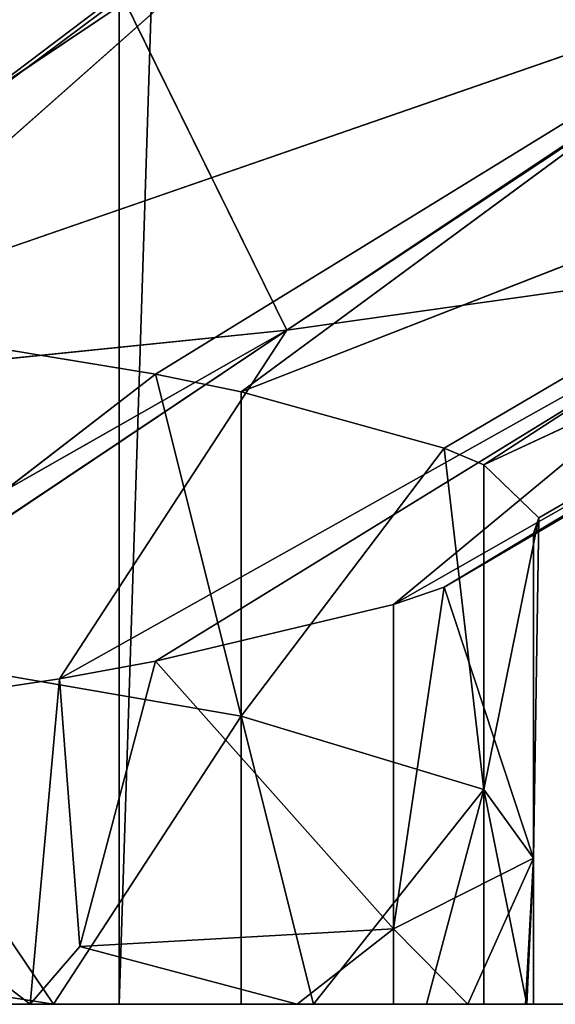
# Model space of a CAD drawing. Extents: x 44 to 247, y 1 to 99.
# Tile 54 of 64: x 151.043 to 151.567, y 1.33 to 2.293. Entities that reach past the tile are written whole.
import ezdxf

# ---------------------------------------------------------------- set-up
doc = ezdxf.new("R2010")
doc.units = 0
doc.header["$LTSCALE"] = 2.54
doc.layers.get('0').update_dxf_attribs({"color": 13, "linetype": 'CONTINUOUS'})

# ---------------------------------------------------------------- blocks, each defined once
blk = doc.blocks.new('WIESZAK_NA_R_CZNIKI_Z_FRON')
at = {"color": 0}
for p, q in [((151.13996, 1.32952, 176.33005), (151.13996, 74.98952, 176.33005)), ((151.13996, 1.32952, 176.33005), (151.13996, 74.98952, 176.33005)), ((151.13996, 1.32952, 176.33005), (153.52342, 74.98952, 175.7888)), ((151.13996, 1.32952, 176.33005), (153.52342, 74.98952, 175.7888)), ((150.70967, 2.01929, 141.98988), (151.30446, 2.41617, 141.64527)), ((150.70967, 2.01929, 141.98988), (151.30446, 2.41617, 141.64527)), ((151.30446, 2.41617, 141.64527), (150.83565, 2.00208, 142.21817)), ((151.30446, 2.41617, 141.64527), (150.83565, 2.00208, 142.21817)), ((151.90503, 2.38663, 148.93066), (151.30446, 1.98913, 148.59605)), ((151.90503, 2.38663, 148.93066), (151.30446, 1.98913, 148.59605)), ((151.89926, 2.386, 148.94065), (151.30446, 1.98913, 148.59605)), ((151.89926, 2.386, 148.94065), (151.30446, 1.98913, 148.59605)), ((151.82175, 2.34307, 142.75323), (150.83565, 2.00208, 142.21817)), ((151.82175, 2.34307, 142.75323), (150.83565, 2.00208, 142.21817)), ((151.17568, 1.9462, 142.98798), (151.82175, 2.34307, 142.75323)), ((151.17568, 1.9462, 142.98798), (151.82175, 2.34307, 142.75323)), ((151.25967, 1.92889, 143.23516), (151.82175, 2.34307, 142.75323)), ((151.25967, 1.92889, 143.23516), (151.82175, 2.34307, 142.75323)), ((150.60966, 1.91854, 149.58508), (151.14318, 2.31603, 150.0187)), ((150.60966, 1.91854, 149.58508), (151.14318, 2.31603, 150.0187)), ((150.60966, 1.91854, 149.58508), (151.13556, 2.31542, 150.02776)), ((150.60966, 1.91854, 149.58508), (151.13556, 2.31542, 150.02776)), ((151.30446, 1.98913, 148.59605), (151.14318, 2.31603, 150.0187)), ((151.30446, 1.98913, 148.59605), (151.14318, 2.31603, 150.0187)), ((151.25967, 1.92889, 143.23516), (152.13553, 2.27082, 143.93018)), ((151.25967, 1.92889, 143.23516), (152.13553, 2.27082, 143.93018)), ((151.45833, 1.87395, 144.04821), (152.13553, 2.27082, 143.93018)), ((151.45833, 1.87395, 144.04821), (152.13553, 2.27082, 143.93018)), ((152.13553, 2.27082, 143.93018), (151.49729, 1.85734, 144.30263)), ((152.13553, 2.27082, 143.93018), (151.49729, 1.85734, 144.30263)), ((151.49729, 1.85734, 144.30263), (152.23851, 2.20265, 145.12066)), ((151.49729, 1.85734, 144.30263), (152.23851, 2.20265, 145.12066)), ((152.23851, 2.20265, 145.12066), (151.54602, 1.79018, 145.37259)), ((152.23851, 2.20265, 145.12066), (151.54602, 1.79018, 145.37259)), ((151.5511, 1.80577, 145.12066), (152.23851, 2.20265, 145.12066)), ((151.5511, 1.80577, 145.12066), (152.23851, 2.20265, 145.12066)), ((152.13553, 2.13448, 146.31115), (151.40876, 1.7208, 146.44643)), ((152.13553, 2.13448, 146.31115), (151.40876, 1.7208, 146.44643)), ((151.45833, 1.7376, 146.1931), (152.13553, 2.13448, 146.31115)), ((151.45833, 1.7376, 146.1931), (152.13553, 2.13448, 146.31115)), ((151.54602, 1.79018, 145.37259), (152.13553, 2.13448, 146.31115)), ((151.54602, 1.79018, 145.37259), (152.13553, 2.13448, 146.31115)), ((151.82175, 2.06223, 147.48808), (151.08163, 1.64805, 147.49624)), ((151.82175, 2.06223, 147.48808), (151.08163, 1.64805, 147.49624)), ((151.17568, 1.66535, 147.25334), (151.82175, 2.06223, 147.48808)), ((151.17568, 1.66535, 147.25334), (151.82175, 2.06223, 147.48808)), ((151.82175, 2.06223, 147.48808), (151.30446, 1.98913, 148.59605)), ((151.82175, 2.06223, 147.48808), (151.30446, 1.98913, 148.59605)), ((151.82175, 2.06223, 147.48808), (151.40876, 1.7208, 146.44643)), ((151.82175, 2.06223, 147.48808), (151.40876, 1.7208, 146.44643)), ((151.17568, 1.9462, 142.98798), (150.83565, 2.00208, 142.21817)), ((151.17568, 1.9462, 142.98798), (150.83565, 2.00208, 142.21817)), ((150.57533, 1.57527, 148.47261), (151.30446, 1.98913, 148.59605)), ((150.57533, 1.57527, 148.47261), (151.30446, 1.98913, 148.59605)), ((150.60966, 1.91854, 149.58508), (151.30446, 1.98913, 148.59605)), ((150.60966, 1.91854, 149.58508), (151.30446, 1.98913, 148.59605)), ((150.70967, 1.59225, 148.25145), (151.30446, 1.98913, 148.59605)), ((150.70967, 1.59225, 148.25145), (151.30446, 1.98913, 148.59605)), ((151.30446, 1.98913, 148.59605), (151.08163, 1.64805, 147.49624)), ((151.30446, 1.98913, 148.59605), (151.08163, 1.64805, 147.49624)), ((150.83565, 1.68458, 142.21817), (151.17568, 1.9462, 142.98798)), ((150.83565, 1.68458, 142.21817), (151.17568, 1.9462, 142.98798)), ((151.25967, 1.61139, 143.23516), (151.17568, 1.9462, 142.98798)), ((151.25967, 1.61139, 143.23516), (151.17568, 1.9462, 142.98798)), ((151.25967, 1.92889, 143.23516), (151.17568, 1.9462, 142.98798)), ((151.25967, 1.92889, 143.23516), (151.17568, 1.9462, 142.98798)), ((151.25967, 1.61139, 143.23516), (151.25967, 1.92889, 143.23516)), ((151.25967, 1.61139, 143.23516), (151.25967, 1.92889, 143.23516)), ((151.45833, 1.87395, 144.04821), (151.25967, 1.92889, 143.23516)), ((151.45833, 1.87395, 144.04821), (151.25967, 1.92889, 143.23516)), ((151.45833, 1.87395, 144.04821), (151.25967, 1.61139, 143.23516)), ((151.45833, 1.87395, 144.04821), (151.25967, 1.61139, 143.23516)), ((151.49729, 1.85734, 144.30263), (151.45833, 1.87395, 144.04821)), ((151.45833, 1.87395, 144.04821), (151.49729, 1.53984, 144.30263)), ((151.45833, 1.87395, 144.04821), (151.49729, 1.53984, 144.30263)), ((151.49729, 1.85734, 144.30263), (151.45833, 1.87395, 144.04821)), ((151.49729, 1.85734, 144.30263), (151.49729, 1.53984, 144.30263)), ((151.5511, 1.80577, 145.12066), (151.49729, 1.85734, 144.30263)), ((151.49729, 1.85734, 144.30263), (151.49729, 1.53984, 144.30263)), ((151.5511, 1.80577, 145.12066), (151.49729, 1.85734, 144.30263)), ((151.49729, 1.53984, 144.30263), (151.5511, 1.80577, 145.12066)), ((151.49729, 1.53984, 144.30263), (151.5511, 1.80577, 145.12066)), ((151.54602, 1.47268, 145.37259), (151.5511, 1.80577, 145.12066)), ((151.54602, 1.47268, 145.37259), (151.5511, 1.80577, 145.12066)), ((151.54602, 1.79018, 145.37259), (151.5511, 1.80577, 145.12066)), ((151.54602, 1.79018, 145.37259), (151.5511, 1.80577, 145.12066)), ((151.45833, 1.7376, 146.1931), (151.54602, 1.79018, 145.37259)), ((151.45833, 1.7376, 146.1931), (151.54602, 1.79018, 145.37259)), ((151.54602, 1.47268, 145.37259), (151.54602, 1.79018, 145.37259)), ((151.54602, 1.47268, 145.37259), (151.54602, 1.79018, 145.37259)), ((151.40876, 1.7208, 146.44643), (151.45833, 1.7376, 146.1931)), ((151.45833, 1.7376, 146.1931), (151.40876, 1.4033, 146.44643)), ((151.45833, 1.7376, 146.1931), (151.40876, 1.4033, 146.44643)), ((151.40876, 1.7208, 146.44643), (151.45833, 1.7376, 146.1931)), ((151.45833, 1.7376, 146.1931), (151.54602, 1.47268, 145.37259)), ((151.45833, 1.7376, 146.1931), (151.54602, 1.47268, 145.37259)), ((151.17568, 1.66535, 147.25334), (151.40876, 1.7208, 146.44643)), ((151.17568, 1.66535, 147.25334), (151.40876, 1.7208, 146.44643)), ((151.40876, 1.7208, 146.44643), (151.40876, 1.4033, 146.44643)), ((151.40876, 1.7208, 146.44643), (151.40876, 1.4033, 146.44643)), ((151.25967, 1.61139, 143.23516), (150.83565, 1.68458, 142.21817)), ((150.83565, 1.68458, 142.21817), (151.07571, 1.32952, 142.73074)), ((150.83565, 1.68458, 142.21817), (151.07571, 1.32952, 142.73074)), ((151.25967, 1.61139, 143.23516), (150.83565, 1.68458, 142.21817)), ((151.08163, 1.64805, 147.49624), (151.17568, 1.66535, 147.25334)), ((151.08163, 1.64805, 147.49624), (151.17568, 1.66535, 147.25334)), ((151.10139, 1.38602, 147.44765), (151.17568, 1.66535, 147.25334)), ((151.10139, 1.38602, 147.44765), (151.17568, 1.66535, 147.25334)), ((151.40876, 1.4033, 146.44643), (151.17568, 1.66535, 147.25334)), ((151.40876, 1.4033, 146.44643), (151.17568, 1.66535, 147.25334)), ((150.70967, 1.59225, 148.25145), (151.08163, 1.64805, 147.49624)), ((150.70967, 1.59225, 148.25145), (151.08163, 1.64805, 147.49624)), ((151.05302, 1.32952, 147.56467), (151.08163, 1.64805, 147.49624)), ((151.05302, 1.32952, 147.56467), (151.08163, 1.64805, 147.49624)), ((151.10139, 1.38602, 147.44765), (151.08163, 1.64805, 147.49624)), ((151.10139, 1.38602, 147.44765), (151.08163, 1.64805, 147.49624)), ((151.25967, 1.61139, 143.23516), (151.07571, 1.32952, 142.73074)), ((151.25967, 1.61139, 143.23516), (151.07571, 1.32952, 142.73074)), ((151.25967, 1.32952, 143.23516), (151.25967, 1.61139, 143.23516)), ((151.25967, 1.61139, 143.23516), (151.49729, 1.53984, 144.30263)), ((151.25967, 1.61139, 143.23516), (151.49729, 1.53984, 144.30263)), ((151.25967, 1.61139, 143.23516), (151.3306, 1.32952, 143.47582)), ((151.25967, 1.61139, 143.23516), (151.3306, 1.32952, 143.47582)), ((151.25967, 1.32952, 143.23516), (151.25967, 1.61139, 143.23516)), ((151.05302, 1.32952, 147.56467), (150.70967, 1.59225, 148.25145)), ((151.05302, 1.32952, 147.56467), (150.70967, 1.59225, 148.25145)), ((151.49729, 1.53984, 144.30263), (151.3306, 1.32952, 143.47582)), ((151.49729, 1.53984, 144.30263), (151.3306, 1.32952, 143.47582)), ((151.44116, 1.32952, 143.95399), (151.49729, 1.53984, 144.30263)), ((151.44116, 1.32952, 143.95399), (151.49729, 1.53984, 144.30263)), ((151.49729, 1.53984, 144.30263), (151.53943, 1.32952, 144.73912)), ((151.54602, 1.47268, 145.37259), (151.49729, 1.53984, 144.30263)), ((151.49729, 1.32952, 144.30263), (151.49729, 1.53984, 144.30263)), ((151.49729, 1.32952, 144.30263), (151.49729, 1.53984, 144.30263)), ((151.49729, 1.53984, 144.30263), (151.53943, 1.32952, 144.73912)), ((151.54602, 1.47268, 145.37259), (151.49729, 1.53984, 144.30263)), ((151.54602, 1.47268, 145.37259), (151.40876, 1.4033, 146.44643)), ((151.54602, 1.47268, 145.37259), (151.40876, 1.4033, 146.44643)), ((151.54602, 1.47268, 145.37259), (151.48148, 1.32952, 146.05056)), ((151.54602, 1.47268, 145.37259), (151.48148, 1.32952, 146.05056)), ((151.53803, 1.32952, 145.52458), (151.54602, 1.47268, 145.37259)), ((151.53803, 1.32952, 145.52458), (151.54602, 1.47268, 145.37259)), ((151.53943, 1.32952, 144.73912), (151.54602, 1.47268, 145.37259)), ((151.53943, 1.32952, 144.73912), (151.54602, 1.47268, 145.37259)), ((151.54602, 1.32952, 145.37259), (151.54602, 1.47268, 145.37259)), ((151.54602, 1.32952, 145.37259), (151.54602, 1.47268, 145.37259)), ((151.10139, 1.38602, 147.44765), (151.40876, 1.4033, 146.44643)), ((151.10139, 1.38602, 147.44765), (151.40876, 1.4033, 146.44643)), ((151.31434, 1.32952, 146.82395), (151.40876, 1.4033, 146.44643)), ((151.31434, 1.32952, 146.82395), (151.40876, 1.4033, 146.44643)), ((151.40876, 1.32952, 146.44643), (151.40876, 1.4033, 146.44643)), ((151.40876, 1.4033, 146.44643), (151.48148, 1.32952, 146.05056)), ((151.40876, 1.32952, 146.44643), (151.40876, 1.4033, 146.44643)), ((151.40876, 1.4033, 146.44643), (151.48148, 1.32952, 146.05056)), ((151.05302, 1.32952, 147.56467), (151.10139, 1.38602, 147.44765)), ((151.05302, 1.32952, 147.56467), (151.10139, 1.38602, 147.44765)), ((151.31434, 1.32952, 146.82395), (151.10139, 1.38602, 147.44765)), ((151.31434, 1.32952, 146.82395), (151.10139, 1.38602, 147.44765)), ((151.07571, 1.32952, 142.73074), (150.83565, 1.36708, 142.21817)), ((151.07571, 1.32952, 142.73074), (150.83565, 1.36708, 142.21817)), ((147.26048, 1.32952, 176.81045), (151.13996, 1.32952, 176.33005)), ((147.26048, 1.32952, 176.81045), (151.13996, 1.32952, 176.33005)), ((153.05017, 1.32952, 114.32961), (149.20762, 1.32952, 113.61131)), ((153.05017, 1.32952, 114.32961), (149.20762, 1.32952, 113.61131)), ((151.07571, 1.32952, 142.73074), (150.7857, 1.32952, 141.92858)), ((151.07571, 1.32952, 142.73074), (150.7857, 1.32952, 141.92858)), ((150.82555, 1.32952, 148.04229), (151.05302, 1.32952, 147.56467)), ((150.82555, 1.32952, 148.04229), (151.05302, 1.32952, 147.56467)), ((151.05302, 1.32952, 147.56467), (151.31434, 1.32952, 146.82395)), ((151.05302, 1.32952, 147.56467), (151.31434, 1.32952, 146.82395)), ((151.25967, 1.32952, 143.23516), (151.07571, 1.32952, 142.73074)), ((151.25967, 1.32952, 143.23516), (151.07571, 1.32952, 142.73074)), ((151.13996, 1.32952, 176.33005), (154.93102, 1.32952, 175.37656)), ((151.13996, 1.32952, 176.33005), (154.93102, 1.32952, 175.37656)), ((151.3306, 1.32952, 143.47582), (151.25967, 1.32952, 143.23516)), ((151.3306, 1.32952, 143.47582), (151.25967, 1.32952, 143.23516)), ((151.31434, 1.32952, 146.82395), (151.40876, 1.32952, 146.44643)), ((151.31434, 1.32952, 146.82395), (151.40876, 1.32952, 146.44643)), ((151.44116, 1.32952, 143.95399), (151.3306, 1.32952, 143.47582)), ((151.44116, 1.32952, 143.95399), (151.3306, 1.32952, 143.47582)), ((151.40876, 1.32952, 146.44643), (151.48148, 1.32952, 146.05056)), ((151.40876, 1.32952, 146.44643), (151.48148, 1.32952, 146.05056)), ((151.49729, 1.32952, 144.30263), (151.44116, 1.32952, 143.95399)), ((151.49729, 1.32952, 144.30263), (151.44116, 1.32952, 143.95399)), ((151.48148, 1.32952, 146.05056), (151.53803, 1.32952, 145.52458)), ((151.48148, 1.32952, 146.05056), (151.53803, 1.32952, 145.52458)), ((151.53943, 1.32952, 144.73912), (151.49729, 1.32952, 144.30263)), ((151.53943, 1.32952, 144.73912), (151.49729, 1.32952, 144.30263)), ((151.53803, 1.32952, 145.52458), (151.54602, 1.32952, 145.37259)), ((151.53803, 1.32952, 145.52458), (151.54602, 1.32952, 145.37259)), ((151.54602, 1.32952, 145.37259), (151.53943, 1.32952, 144.73912)), ((151.54602, 1.32952, 145.37259), (151.53943, 1.32952, 144.73912))]:
    blk.add_line(p, q, dxfattribs=at)
mesh = blk.add_polyface(dxfattribs=at)
corners = [(151.13996, 74.98952, 176.33005), (150.81924, 74.98952, 176.3883), (147.26048, 1.32952, 176.81045)]
mesh.append_faces([[corners[k] for k in face] for face in [(0, 1, 2)]], dxfattribs={"color": 0})
mesh = blk.add_polyface(dxfattribs=at)
corners = [(151.13996, 74.98952, 176.33005), (147.26048, 1.32952, 176.81045), (151.13996, 1.32952, 176.33005)]
mesh.append_faces([[corners[k] for k in face] for face in [(0, 1, 2)]], dxfattribs={"color": 0})
mesh = blk.add_polyface(dxfattribs=at)
corners = [(153.05017, 1.32952, 114.32961), (149.20762, 1.32952, 113.61131), (150.81924, 74.98952, 113.85301)]
mesh.append_faces([[corners[k] for k in face] for face in [(0, 1, 2)]], dxfattribs={"color": 0})
mesh = blk.add_polyface(dxfattribs=at)
corners = [(153.05017, 1.32952, 114.32961), (150.81924, 74.98952, 113.85301), (153.05017, 74.98952, 114.32961)]
mesh.append_faces([[corners[k] for k in face] for face in [(0, 1, 2)]], dxfattribs={"color": 0})
mesh = blk.add_polyface(dxfattribs=at)
corners = [(153.52342, 74.98952, 175.7888), (151.13996, 74.98952, 176.33005), (151.13996, 1.32952, 176.33005)]
mesh.append_faces([[corners[k] for k in face] for face in [(0, 1, 2)]], dxfattribs={"color": 0})
mesh = blk.add_polyface(dxfattribs=at)
corners = [(154.93102, 1.32952, 175.37656), (153.52342, 74.98952, 175.7888), (151.13996, 1.32952, 176.33005)]
mesh.append_faces([[corners[k] for k in face] for face in [(0, 1, 2)]], dxfattribs={"color": 0})
mesh = blk.add_polyface(dxfattribs=at)
corners = [(151.13556, 2.31542, 150.02776), (150.21302, 2.24863, 150.9503), (150.20395, 2.56552, 150.95793)]
mesh.append_faces([[corners[k] for k in face] for face in [(0, 1, 2)]], dxfattribs={"color": 0})
mesh = blk.add_polyface(dxfattribs=at)
corners = [(151.30446, 2.41617, 141.64527), (150.60966, 2.48676, 140.65623), (150.24484, 2.07354, 141.29844)]
mesh.append_faces([[corners[k] for k in face] for face in [(0, 1, 2)]], dxfattribs={"color": 0})
mesh = blk.add_polyface(dxfattribs=at)
corners = [(150.70967, 2.01929, 141.98988), (151.30446, 2.41617, 141.64527), (150.24484, 2.07354, 141.29844)]
mesh.append_faces([[corners[k] for k in face] for face in [(0, 1, 2)]], dxfattribs={"color": 0})
mesh = blk.add_polyface(dxfattribs=at)
corners = [(150.83565, 2.00208, 142.21817), (151.30446, 2.41617, 141.64527), (150.70967, 2.01929, 141.98988)]
mesh.append_faces([[corners[k] for k in face] for face in [(0, 1, 2)]], dxfattribs={"color": 0})
mesh = blk.add_polyface(dxfattribs=at)
corners = [(151.82175, 2.34307, 142.75323), (151.30446, 2.41617, 141.64527), (150.83565, 2.00208, 142.21817)]
mesh.append_faces([[corners[k] for k in face] for face in [(0, 1, 2)]], dxfattribs={"color": 0})
mesh = blk.add_polyface(dxfattribs=at)
corners = [(151.14318, 2.31603, 150.0187), (151.89926, 2.386, 148.94065), (151.30446, 1.98913, 148.59605)]
mesh.append_faces([[corners[k] for k in face] for face in [(0, 1, 2)]], dxfattribs={"color": 0})
mesh = blk.add_polyface(dxfattribs=at)
corners = [(151.89926, 2.386, 148.94065), (151.90503, 2.38663, 148.93066), (151.30446, 1.98913, 148.59605)]
mesh.append_faces([[corners[k] for k in face] for face in [(0, 1, 2)]], dxfattribs={"color": 0})
mesh = blk.add_polyface(dxfattribs=at)
corners = [(151.90503, 2.38663, 148.93066), (151.82175, 2.06223, 147.48808), (151.30446, 1.98913, 148.59605)]
mesh.append_faces([[corners[k] for k in face] for face in [(0, 1, 2)]], dxfattribs={"color": 0})
mesh = blk.add_polyface(dxfattribs=at)
corners = [(151.17568, 1.9462, 142.98798), (151.82175, 2.34307, 142.75323), (150.83565, 2.00208, 142.21817)]
mesh.append_faces([[corners[k] for k in face] for face in [(0, 1, 2)]], dxfattribs={"color": 0})
mesh = blk.add_polyface(dxfattribs=at)
corners = [(151.25967, 1.92889, 143.23516), (151.82175, 2.34307, 142.75323), (151.17568, 1.9462, 142.98798)]
mesh.append_faces([[corners[k] for k in face] for face in [(0, 1, 2)]], dxfattribs={"color": 0})
mesh = blk.add_polyface(dxfattribs=at)
corners = [(152.13553, 2.27082, 143.93018), (151.82175, 2.34307, 142.75323), (151.25967, 1.92889, 143.23516)]
mesh.append_faces([[corners[k] for k in face] for face in [(0, 1, 2)]], dxfattribs={"color": 0})
mesh = blk.add_polyface(dxfattribs=at)
corners = [(150.21302, 2.24863, 150.9503), (151.13556, 2.31542, 150.02776), (150.60966, 1.91854, 149.58508)]
mesh.append_faces([[corners[k] for k in face] for face in [(0, 1, 2)]], dxfattribs={"color": 0})
mesh = blk.add_polyface(dxfattribs=at)
corners = [(151.14318, 2.31603, 150.0187), (151.30446, 1.98913, 148.59605), (150.60966, 1.91854, 149.58508)]
mesh.append_faces([[corners[k] for k in face] for face in [(0, 1, 2)]], dxfattribs={"color": 0})
mesh = blk.add_polyface(dxfattribs=at)
corners = [(151.13556, 2.31542, 150.02776), (151.14318, 2.31603, 150.0187), (150.60966, 1.91854, 149.58508)]
mesh.append_faces([[corners[k] for k in face] for face in [(0, 1, 2)]], dxfattribs={"color": 0})
mesh = blk.add_polyface(dxfattribs=at)
corners = [(151.45833, 1.87395, 144.04821), (152.13553, 2.27082, 143.93018), (151.25967, 1.92889, 143.23516)]
mesh.append_faces([[corners[k] for k in face] for face in [(0, 1, 2)]], dxfattribs={"color": 0})
mesh = blk.add_polyface(dxfattribs=at)
corners = [(151.49729, 1.85734, 144.30263), (152.13553, 2.27082, 143.93018), (151.45833, 1.87395, 144.04821)]
mesh.append_faces([[corners[k] for k in face] for face in [(0, 1, 2)]], dxfattribs={"color": 0})
mesh = blk.add_polyface(dxfattribs=at)
corners = [(152.23851, 2.20265, 145.12066), (152.13553, 2.27082, 143.93018), (151.49729, 1.85734, 144.30263)]
mesh.append_faces([[corners[k] for k in face] for face in [(0, 1, 2)]], dxfattribs={"color": 0})
mesh = blk.add_polyface(dxfattribs=at)
corners = [(152.23851, 2.20265, 145.12066), (151.49729, 1.85734, 144.30263), (151.5511, 1.80577, 145.12066)]
mesh.append_faces([[corners[k] for k in face] for face in [(0, 1, 2)]], dxfattribs={"color": 0})
mesh = blk.add_polyface(dxfattribs=at)
corners = [(152.13553, 2.13448, 146.31115), (152.23851, 2.20265, 145.12066), (151.54602, 1.79018, 145.37259)]
mesh.append_faces([[corners[k] for k in face] for face in [(0, 1, 2)]], dxfattribs={"color": 0})
mesh = blk.add_polyface(dxfattribs=at)
corners = [(151.54602, 1.79018, 145.37259), (152.23851, 2.20265, 145.12066), (151.5511, 1.80577, 145.12066)]
mesh.append_faces([[corners[k] for k in face] for face in [(0, 1, 2)]], dxfattribs={"color": 0})
mesh = blk.add_polyface(dxfattribs=at)
corners = [(151.82175, 2.06223, 147.48808), (152.13553, 2.13448, 146.31115), (151.40876, 1.7208, 146.44643)]
mesh.append_faces([[corners[k] for k in face] for face in [(0, 1, 2)]], dxfattribs={"color": 0})
mesh = blk.add_polyface(dxfattribs=at)
corners = [(151.40876, 1.7208, 146.44643), (152.13553, 2.13448, 146.31115), (151.45833, 1.7376, 146.1931)]
mesh.append_faces([[corners[k] for k in face] for face in [(0, 1, 2)]], dxfattribs={"color": 0})
mesh = blk.add_polyface(dxfattribs=at)
corners = [(152.13553, 2.13448, 146.31115), (151.54602, 1.79018, 145.37259), (151.45833, 1.7376, 146.1931)]
mesh.append_faces([[corners[k] for k in face] for face in [(0, 1, 2)]], dxfattribs={"color": 0})
mesh = blk.add_polyface(dxfattribs=at)
corners = [(151.30446, 1.98913, 148.59605), (151.82175, 2.06223, 147.48808), (151.08163, 1.64805, 147.49624)]
mesh.append_faces([[corners[k] for k in face] for face in [(0, 1, 2)]], dxfattribs={"color": 0})
mesh = blk.add_polyface(dxfattribs=at)
corners = [(151.08163, 1.64805, 147.49624), (151.82175, 2.06223, 147.48808), (151.17568, 1.66535, 147.25334)]
mesh.append_faces([[corners[k] for k in face] for face in [(0, 1, 2)]], dxfattribs={"color": 0})
mesh = blk.add_polyface(dxfattribs=at)
corners = [(151.82175, 2.06223, 147.48808), (151.40876, 1.7208, 146.44643), (151.17568, 1.66535, 147.25334)]
mesh.append_faces([[corners[k] for k in face] for face in [(0, 1, 2)]], dxfattribs={"color": 0})
mesh = blk.add_polyface(dxfattribs=at)
corners = [(150.83565, 2.00208, 142.21817), (150.83565, 1.68458, 142.21817), (151.17568, 1.9462, 142.98798)]
mesh.append_faces([[corners[k] for k in face] for face in [(0, 1, 2)]], dxfattribs={"color": 0})
mesh = blk.add_polyface(dxfattribs=at)
corners = [(151.30446, 1.98913, 148.59605), (150.70967, 1.59225, 148.25145), (150.57533, 1.57527, 148.47261)]
mesh.append_faces([[corners[k] for k in face] for face in [(0, 1, 2)]], dxfattribs={"color": 0})
mesh = blk.add_polyface(dxfattribs=at)
corners = [(150.60966, 1.91854, 149.58508), (151.30446, 1.98913, 148.59605), (150.57533, 1.57527, 148.47261)]
mesh.append_faces([[corners[k] for k in face] for face in [(0, 1, 2)]], dxfattribs={"color": 0})
mesh = blk.add_polyface(dxfattribs=at)
corners = [(151.30446, 1.98913, 148.59605), (151.08163, 1.64805, 147.49624), (150.70967, 1.59225, 148.25145)]
mesh.append_faces([[corners[k] for k in face] for face in [(0, 1, 2)]], dxfattribs={"color": 0})
mesh = blk.add_polyface(dxfattribs=at)
corners = [(151.17568, 1.9462, 142.98798), (150.83565, 1.68458, 142.21817), (151.25967, 1.61139, 143.23516)]
mesh.append_faces([[corners[k] for k in face] for face in [(0, 1, 2)]], dxfattribs={"color": 0})
mesh = blk.add_polyface(dxfattribs=at)
corners = [(151.17568, 1.9462, 142.98798), (151.25967, 1.61139, 143.23516), (151.25967, 1.92889, 143.23516)]
mesh.append_faces([[corners[k] for k in face] for face in [(0, 1, 2)]], dxfattribs={"color": 0})
mesh = blk.add_polyface(dxfattribs=at)
corners = [(151.25967, 1.92889, 143.23516), (151.25967, 1.61139, 143.23516), (151.45833, 1.87395, 144.04821)]
mesh.append_faces([[corners[k] for k in face] for face in [(0, 1, 2)]], dxfattribs={"color": 0})
mesh = blk.add_polyface(dxfattribs=at)
corners = [(151.45833, 1.87395, 144.04821), (151.25967, 1.61139, 143.23516), (151.49729, 1.53984, 144.30263)]
mesh.append_faces([[corners[k] for k in face] for face in [(0, 1, 2)]], dxfattribs={"color": 0})
mesh = blk.add_polyface(dxfattribs=at)
corners = [(151.45833, 1.87395, 144.04821), (151.49729, 1.53984, 144.30263), (151.49729, 1.85734, 144.30263)]
mesh.append_faces([[corners[k] for k in face] for face in [(0, 1, 2)]], dxfattribs={"color": 0})
mesh = blk.add_polyface(dxfattribs=at)
corners = [(151.49729, 1.85734, 144.30263), (151.49729, 1.53984, 144.30263), (151.5511, 1.80577, 145.12066)]
mesh.append_faces([[corners[k] for k in face] for face in [(0, 1, 2)]], dxfattribs={"color": 0})
mesh = blk.add_polyface(dxfattribs=at)
corners = [(151.5511, 1.80577, 145.12066), (151.49729, 1.53984, 144.30263), (151.54602, 1.47268, 145.37259)]
mesh.append_faces([[corners[k] for k in face] for face in [(0, 1, 2)]], dxfattribs={"color": 0})
mesh = blk.add_polyface(dxfattribs=at)
corners = [(151.5511, 1.80577, 145.12066), (151.54602, 1.47268, 145.37259), (151.54602, 1.79018, 145.37259)]
mesh.append_faces([[corners[k] for k in face] for face in [(0, 1, 2)]], dxfattribs={"color": 0})
mesh = blk.add_polyface(dxfattribs=at)
corners = [(151.54602, 1.79018, 145.37259), (151.54602, 1.47268, 145.37259), (151.45833, 1.7376, 146.1931)]
mesh.append_faces([[corners[k] for k in face] for face in [(0, 1, 2)]], dxfattribs={"color": 0})
mesh = blk.add_polyface(dxfattribs=at)
corners = [(151.45833, 1.7376, 146.1931), (151.40876, 1.4033, 146.44643), (151.40876, 1.7208, 146.44643)]
mesh.append_faces([[corners[k] for k in face] for face in [(0, 1, 2)]], dxfattribs={"color": 0})
mesh = blk.add_polyface(dxfattribs=at)
corners = [(151.45833, 1.7376, 146.1931), (151.54602, 1.47268, 145.37259), (151.40876, 1.4033, 146.44643)]
mesh.append_faces([[corners[k] for k in face] for face in [(0, 1, 2)]], dxfattribs={"color": 0})
mesh = blk.add_polyface(dxfattribs=at)
corners = [(151.40876, 1.7208, 146.44643), (151.40876, 1.4033, 146.44643), (151.17568, 1.66535, 147.25334)]
mesh.append_faces([[corners[k] for k in face] for face in [(0, 1, 2)]], dxfattribs={"color": 0})
mesh = blk.add_polyface(dxfattribs=at)
corners = [(150.83565, 1.68458, 142.21817), (151.07571, 1.32952, 142.73074), (151.25967, 1.61139, 143.23516)]
mesh.append_faces([[corners[k] for k in face] for face in [(0, 1, 2)]], dxfattribs={"color": 0})
mesh = blk.add_polyface(dxfattribs=at)
corners = [(150.83565, 1.68458, 142.21817), (150.83565, 1.36708, 142.21817), (151.07571, 1.32952, 142.73074)]
mesh.append_faces([[corners[k] for k in face] for face in [(0, 1, 2)]], dxfattribs={"color": 0})
mesh = blk.add_polyface(dxfattribs=at)
corners = [(151.17568, 1.66535, 147.25334), (151.10139, 1.38602, 147.44765), (151.08163, 1.64805, 147.49624)]
mesh.append_faces([[corners[k] for k in face] for face in [(0, 1, 2)]], dxfattribs={"color": 0})
mesh = blk.add_polyface(dxfattribs=at)
corners = [(151.17568, 1.66535, 147.25334), (151.40876, 1.4033, 146.44643), (151.10139, 1.38602, 147.44765)]
mesh.append_faces([[corners[k] for k in face] for face in [(0, 1, 2)]], dxfattribs={"color": 0})
mesh = blk.add_polyface(dxfattribs=at)
corners = [(151.08163, 1.64805, 147.49624), (151.05302, 1.32952, 147.56467), (150.70967, 1.59225, 148.25145)]
mesh.append_faces([[corners[k] for k in face] for face in [(0, 1, 2)]], dxfattribs={"color": 0})
mesh = blk.add_polyface(dxfattribs=at)
corners = [(151.08163, 1.64805, 147.49624), (151.10139, 1.38602, 147.44765), (151.05302, 1.32952, 147.56467)]
mesh.append_faces([[corners[k] for k in face] for face in [(0, 1, 2)]], dxfattribs={"color": 0})
mesh = blk.add_polyface(dxfattribs=at)
corners = [(151.25967, 1.61139, 143.23516), (151.07571, 1.32952, 142.73074), (151.25967, 1.32952, 143.23516)]
mesh.append_faces([[corners[k] for k in face] for face in [(0, 1, 2)]], dxfattribs={"color": 0})
mesh = blk.add_polyface(dxfattribs=at)
corners = [(151.25967, 1.61139, 143.23516), (151.3306, 1.32952, 143.47582), (151.49729, 1.53984, 144.30263)]
mesh.append_faces([[corners[k] for k in face] for face in [(0, 1, 2)]], dxfattribs={"color": 0})
mesh = blk.add_polyface(dxfattribs=at)
corners = [(151.25967, 1.61139, 143.23516), (151.25967, 1.32952, 143.23516), (151.3306, 1.32952, 143.47582)]
mesh.append_faces([[corners[k] for k in face] for face in [(0, 1, 2)]], dxfattribs={"color": 0})
mesh = blk.add_polyface(dxfattribs=at)
corners = [(150.70967, 1.59225, 148.25145), (151.05302, 1.32952, 147.56467), (150.82555, 1.32952, 148.04229)]
mesh.append_faces([[corners[k] for k in face] for face in [(0, 1, 2)]], dxfattribs={"color": 0})
mesh = blk.add_polyface(dxfattribs=at)
corners = [(151.49729, 1.53984, 144.30263), (151.3306, 1.32952, 143.47582), (151.44116, 1.32952, 143.95399)]
mesh.append_faces([[corners[k] for k in face] for face in [(0, 1, 2)]], dxfattribs={"color": 0})
mesh = blk.add_polyface(dxfattribs=at)
corners = [(151.49729, 1.53984, 144.30263), (151.44116, 1.32952, 143.95399), (151.49729, 1.32952, 144.30263)]
mesh.append_faces([[corners[k] for k in face] for face in [(0, 1, 2)]], dxfattribs={"color": 0})
mesh = blk.add_polyface(dxfattribs=at)
corners = [(151.49729, 1.53984, 144.30263), (151.53943, 1.32952, 144.73912), (151.54602, 1.47268, 145.37259)]
mesh.append_faces([[corners[k] for k in face] for face in [(0, 1, 2)]], dxfattribs={"color": 0})
mesh = blk.add_polyface(dxfattribs=at)
corners = [(151.49729, 1.53984, 144.30263), (151.49729, 1.32952, 144.30263), (151.53943, 1.32952, 144.73912)]
mesh.append_faces([[corners[k] for k in face] for face in [(0, 1, 2)]], dxfattribs={"color": 0})
mesh = blk.add_polyface(dxfattribs=at)
corners = [(151.54602, 1.47268, 145.37259), (151.48148, 1.32952, 146.05056), (151.40876, 1.4033, 146.44643)]
mesh.append_faces([[corners[k] for k in face] for face in [(0, 1, 2)]], dxfattribs={"color": 0})
mesh = blk.add_polyface(dxfattribs=at)
corners = [(151.54602, 1.47268, 145.37259), (151.53803, 1.32952, 145.52458), (151.48148, 1.32952, 146.05056)]
mesh.append_faces([[corners[k] for k in face] for face in [(0, 1, 2)]], dxfattribs={"color": 0})
mesh = blk.add_polyface(dxfattribs=at)
corners = [(151.54602, 1.47268, 145.37259), (151.54602, 1.32952, 145.37259), (151.53803, 1.32952, 145.52458)]
mesh.append_faces([[corners[k] for k in face] for face in [(0, 1, 2)]], dxfattribs={"color": 0})
mesh = blk.add_polyface(dxfattribs=at)
corners = [(151.54602, 1.47268, 145.37259), (151.53943, 1.32952, 144.73912), (151.54602, 1.32952, 145.37259)]
mesh.append_faces([[corners[k] for k in face] for face in [(0, 1, 2)]], dxfattribs={"color": 0})
mesh = blk.add_polyface(dxfattribs=at)
corners = [(151.40876, 1.4033, 146.44643), (151.31434, 1.32952, 146.82395), (151.10139, 1.38602, 147.44765)]
mesh.append_faces([[corners[k] for k in face] for face in [(0, 1, 2)]], dxfattribs={"color": 0})
mesh = blk.add_polyface(dxfattribs=at)
corners = [(151.40876, 1.4033, 146.44643), (151.40876, 1.32952, 146.44643), (151.31434, 1.32952, 146.82395)]
mesh.append_faces([[corners[k] for k in face] for face in [(0, 1, 2)]], dxfattribs={"color": 0})
mesh = blk.add_polyface(dxfattribs=at)
corners = [(151.40876, 1.4033, 146.44643), (151.48148, 1.32952, 146.05056), (151.40876, 1.32952, 146.44643)]
mesh.append_faces([[corners[k] for k in face] for face in [(0, 1, 2)]], dxfattribs={"color": 0})
mesh = blk.add_polyface(dxfattribs=at)
corners = [(151.10139, 1.38602, 147.44765), (151.31434, 1.32952, 146.82395), (151.05302, 1.32952, 147.56467)]
mesh.append_faces([[corners[k] for k in face] for face in [(0, 1, 2)]], dxfattribs={"color": 0})
mesh = blk.add_polyface(dxfattribs=at)
corners = [(151.07571, 1.32952, 142.73074), (150.83565, 1.36708, 142.21817), (150.7857, 1.32952, 141.92858)]
mesh.append_faces([[corners[k] for k in face] for face in [(0, 1, 2)]], dxfattribs={"color": 0})
mesh = blk.add_polyface(dxfattribs=at)
corners = [(149.20762, 1.32952, 113.61131), (141.40422, 1.32952, 113.61131), (145.30592, 1.32952, 113.37066), (153.05017, 1.32952, 114.32961), (137.56165, 1.32952, 114.32961), (156.77534, 1.32952, 115.51466), (133.83649, 1.32952, 115.51466), (160.32664, 1.32952, 117.14852), (130.2852, 1.32952, 117.14852), (163.65024, 1.32952, 119.20641), (126.9616, 1.32952, 119.20641), (166.69576, 1.32952, 121.65713), (123.91608, 1.32952, 121.65713), (169.41702, 1.32952, 124.46353), (121.19481, 1.32952, 124.46353), (171.77279, 1.32952, 127.58307), (118.83904, 1.32952, 127.58307), (173.72734, 1.32952, 130.96847), (116.88448, 1.32952, 130.96847), (175.25107, 1.32952, 134.56839), (115.36076, 1.32952, 134.56839), (176.32085, 1.32952, 138.32828), (144.45261, 1.32952, 138.0205), (145.28093, 1.32952, 138.04828), (145.54356, 1.32952, 138.07713), (146.08949, 1.32952, 138.17072), (146.73006, 1.32952, 138.34088), (176.92048, 1.32952, 142.19114), (146.88177, 1.32952, 138.39123), (147.64266, 1.32952, 138.70685), (147.84912, 1.32952, 138.81206), (148.35384, 1.32952, 139.109), (148.84926, 1.32952, 139.46281), (148.92599, 1.32952, 139.52393), (149.51916, 1.32952, 140.06465), (149.69322, 1.32952, 140.25022), (150.03574, 1.32952, 140.66138), (150.42325, 1.32952, 141.23064), (150.7857, 1.32952, 141.92858), (151.07571, 1.32952, 142.73074), (177.04086, 1.32952, 146.0984), (151.25967, 1.32952, 143.23516), (151.3306, 1.32952, 143.47582), (151.44116, 1.32952, 143.95399), (151.49729, 1.32952, 144.30263), (151.53943, 1.32952, 144.73912), (151.54602, 1.32952, 145.37259), (151.53803, 1.32952, 145.52458), (151.48148, 1.32952, 146.05056), (151.40876, 1.32952, 146.44643), (176.68017, 1.32952, 149.99084), (151.31434, 1.32952, 146.82395), (151.05302, 1.32952, 147.56467), (150.82555, 1.32952, 148.04229), (150.57533, 1.32952, 148.47261), (150.41184, 1.32952, 148.71676), (149.92006, 1.32952, 149.32922), (149.54733, 1.32952, 149.70462), (149.1296, 1.32952, 150.05845), (175.84388, 1.32952, 153.80946), (148.9331, 1.32952, 150.20454), (148.26637, 1.32952, 150.61958), (147.69585, 1.32952, 150.89046), (147.44945, 1.32952, 151.02025), (146.98322, 1.32952, 151.22913), (146.40534, 1.32952, 151.42762), (146.23872, 1.32952, 151.47333), (145.7286, 1.32952, 151.58308), (145.30592, 1.32952, 151.6408), (144.9232, 1.32952, 151.66883), (114.29098, 1.32952, 138.32828), (144.32028, 1.32952, 138.02477), (143.6926, 1.32952, 138.07784), (143.05923, 1.32952, 138.1875), (142.85732, 1.32952, 138.23468), (142.03962, 1.32952, 138.48977), (113.69135, 1.32952, 142.19114), (141.81667, 1.32952, 138.57815), (141.34149, 1.32952, 138.79581), (140.65421, 1.32952, 139.18875), (140.60511, 1.32952, 139.22075), (139.91777, 1.32952, 139.73251), (139.46866, 1.32952, 140.22261), (138.7068, 1.32952, 141.31066), (138.14546, 1.32952, 142.51447), (113.57097, 1.32952, 146.0984), (137.80169, 1.32952, 143.79746), (137.68592, 1.32952, 145.12066), (137.8241, 1.32952, 146.03483), (137.91544, 1.32952, 146.40895), (113.93166, 1.32952, 149.99084), (138.052, 1.32952, 146.8542), (138.37672, 1.32952, 147.64839), (138.67571, 1.32952, 148.20861), (139.03258, 1.32952, 148.75524), (139.14991, 1.32952, 148.91397), (139.7068, 1.32952, 149.56373), (139.85272, 1.32952, 149.71084), (140.15712, 1.32952, 149.99271), (114.76796, 1.32952, 153.80946), (140.81164, 1.32952, 150.50002), (141.52293, 1.32952, 150.92378), (142.06606, 1.32952, 151.17411), (142.83995, 1.32952, 151.43674), (142.99627, 1.32952, 151.47744), (143.64565, 1.32952, 151.60487), (144.10595, 1.32952, 151.65596), (174.54468, 1.32952, 157.49637), (116.06717, 1.32952, 157.49637), (172.80222, 1.32952, 160.99566), (117.80961, 1.32952, 160.99566), (170.64296, 1.32952, 164.25432), (119.96887, 1.32952, 164.25432), (168.09962, 1.32952, 167.22291), (122.51221, 1.32952, 167.22291), (165.21075, 1.32952, 169.85647), (125.40109, 1.32952, 169.85647), (162.02014, 1.32952, 172.11506), (128.5917, 1.32952, 172.11506), (158.57615, 1.32952, 173.96444), (132.03567, 1.32952, 173.96444), (154.93102, 1.32952, 175.37656), (135.68082, 1.32952, 175.37656), (151.13996, 1.32952, 176.33005), (139.47187, 1.32952, 176.33005), (147.26048, 1.32952, 176.81045), (143.35136, 1.32952, 176.81045), (145.30592, 1.32952, 176.87066)]
mesh.append_faces([[corners[k] for k in face] for face in [(0, 1, 2), (126, 125, 127)]], dxfattribs={"vtx0": -1, "color": 0})
mesh.append_faces([[corners[k] for k in face] for face in [(1, 3, 4), (4, 5, 6), (6, 7, 8), (8, 9, 10), (10, 11, 12), (12, 13, 14), (14, 15, 16), (16, 17, 18), (18, 19, 20), (22, 21, 23), (23, 21, 24), (24, 21, 25), (25, 21, 26), (26, 27, 28), (28, 27, 29), (29, 27, 30), (30, 27, 31), (31, 27, 32), (32, 27, 33), (33, 27, 34), (34, 27, 35), (35, 27, 36), (36, 27, 37), (37, 27, 38), (38, 27, 39), (39, 40, 41), (41, 40, 42), (42, 40, 43), (43, 40, 44), (44, 40, 45), (45, 40, 46), (46, 40, 47), (47, 40, 48), (48, 40, 49), (49, 50, 51), (51, 50, 52), (52, 50, 53), (53, 50, 54), (54, 50, 55), (55, 50, 56), (56, 50, 57), (57, 50, 58), (58, 59, 60), (60, 59, 61), (61, 59, 62), (62, 59, 63), (63, 59, 64), (64, 59, 65), (65, 59, 66), (66, 59, 67), (67, 59, 68), (68, 59, 69), (70, 75, 76), (76, 84, 85), (85, 89, 90), (90, 98, 99), (99, 107, 108), (108, 109, 110), (110, 111, 112), (112, 113, 114), (114, 115, 116), (116, 117, 118), (118, 119, 120), (120, 121, 122), (122, 123, 124), (124, 125, 126)]], dxfattribs={"vtx0": -1, "vtx1": -1, "color": 0})
mesh.append_faces([[corners[k] for k in face] for face in [(20, 21, 22), (99, 69, 59)]], dxfattribs={"vtx0": -1, "vtx1": -1, "vtx2": -1, "color": 0})
mesh.append_faces([[corners[k] for k in face] for face in [(1, 0, 3), (4, 3, 5), (6, 5, 7), (8, 7, 9), (10, 9, 11), (12, 11, 13), (14, 13, 15), (16, 15, 17), (18, 17, 19), (20, 19, 21), (26, 21, 27), (39, 27, 40), (49, 40, 50), (58, 50, 59), (22, 70, 20), (70, 22, 71), (70, 71, 72), (70, 72, 73), (70, 73, 74), (70, 74, 75), (76, 75, 77), (76, 77, 78), (76, 78, 79), (76, 79, 80), (76, 80, 81), (76, 81, 82), (76, 82, 83), (76, 83, 84), (85, 84, 86), (85, 86, 87), (85, 87, 88), (85, 88, 89), (90, 89, 91), (90, 91, 92), (90, 92, 93), (90, 93, 94), (90, 94, 95), (90, 95, 96), (90, 96, 97), (90, 97, 98), (99, 98, 100), (99, 100, 101), (99, 101, 102), (99, 102, 103), (99, 103, 104), (99, 104, 105), (99, 105, 106), (99, 106, 69), (99, 59, 107), (108, 107, 109), (110, 109, 111), (112, 111, 113), (114, 113, 115), (116, 115, 117), (118, 117, 119), (120, 119, 121), (122, 121, 123), (124, 123, 125)]], dxfattribs={"vtx0": -1, "vtx2": -1, "color": 0})

msp = doc.modelspace()

# ---------------------------------------------------------------- block references
at = {"color": 0}
msp.add_blockref('WIESZAK_NA_R_CZNIKI_Z_FRON', (0, 0), dxfattribs=at)

doc.saveas('drawing.dxf')
